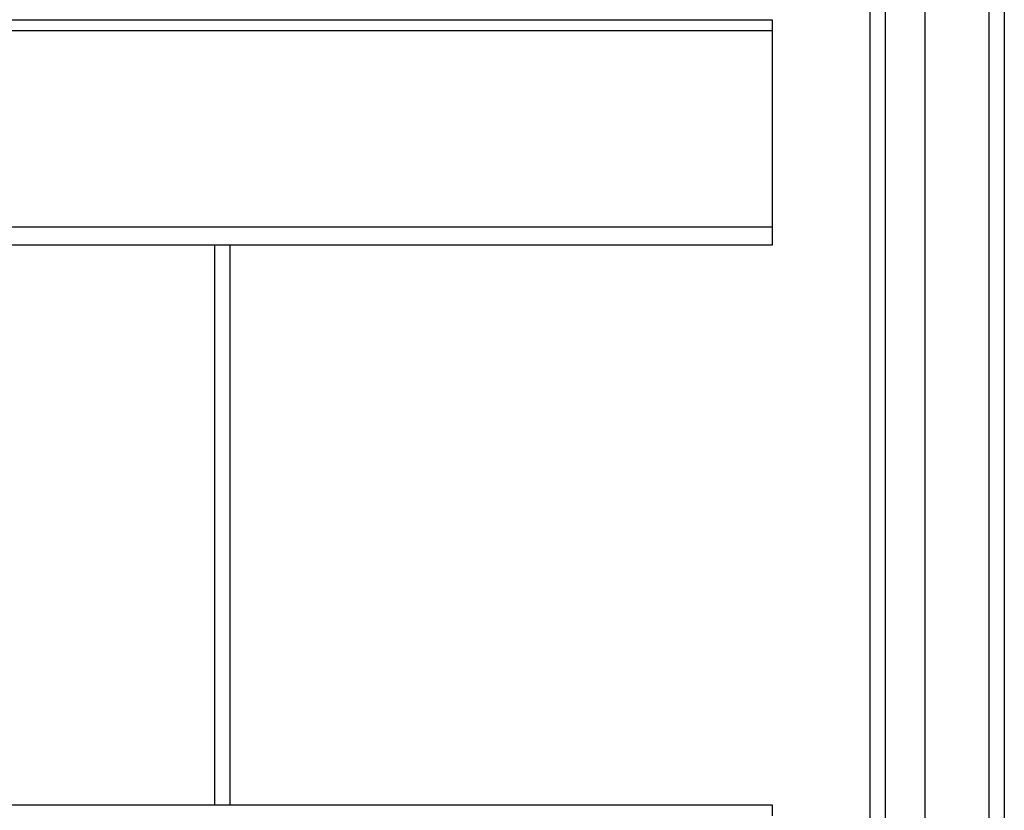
# Model space of a CAD drawing. Header units: inches. Extents: x 40 to 100, y 24.2 to 48.5.
# Tile 73 of 83: x 93.7 to 100, y 40.1 to 45.2. Entities that reach past the tile are written whole.
import ezdxf

# ---------------------------------------------------------------- set-up
doc = ezdxf.new("R2010")
doc.units = ezdxf.units.IN
doc.header["$MEASUREMENT"] = 0
doc.layers.add('Visible Edges(ANSI)', color=7, linetype='Continuous', lineweight=25)
doc.layers.add('Visible Tangent Edges(ANSI)', color=7, linetype='Continuous', lineweight=25)

msp = doc.modelspace()

# ---------------------------------------------------------------- linework, layer by layer
at = {"layer": 'Visible Edges(ANSI)'}
for p, q in [((99.533, 26.0429), (99.533, 46.6255)), ((99.1787, 26.2313), (99.1787, 46.4371)), ((100.0449, 46.4602), (100.0449, 26.2082)), ((53.5449, 45.2114), (98.5449, 45.2114)), ((98.5449, 45.2114), (98.5449, 45.1417)), ((98.5449, 45.1417), (98.5449, 43.872)), ((98.5449, 43.872), (98.5449, 43.7547)), ((98.5449, 43.7547), (53.5449, 43.7547)), ((95.0449, 40.1404), (95.0449, 43.7547)), ((53.5449, 40.1404), (98.5449, 40.1404)), ((98.5449, 40.1404), (98.5449, 40.0707))]:
    msp.add_line(p, q, dxfattribs=at)
at = {"layer": 'Visible Tangent Edges(ANSI)'}
for p, q in [((99.9459, 47.2352), (99.9459, 25.4332)), ((99.2777, 26.1013), (99.2777, 46.5671)), ((53.5449, 45.1417), (98.5449, 45.1417)), ((98.5449, 43.872), (53.5449, 43.872)), ((94.9459, 40.1404), (94.9459, 43.7547))]:
    msp.add_line(p, q, dxfattribs=at)

doc.saveas('drawing.dxf')
